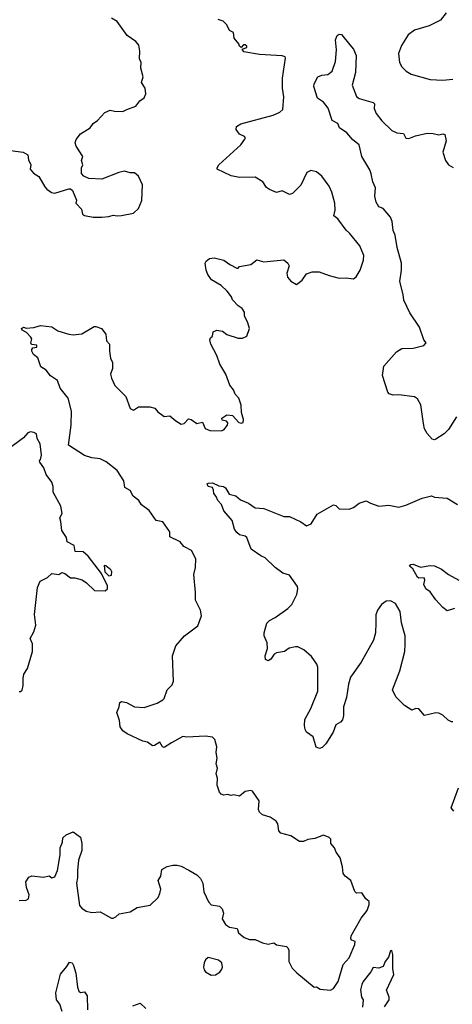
# Model space of a CAD drawing. Extents: x 2143765 to 2212931, y 878955 to 1017455.
# Tile 110 of 256: x 2178988 to 2182031, y 935715 to 942636. Entities that reach past the tile are written whole.
import ezdxf

# ---------------------------------------------------------------- set-up
doc = ezdxf.new("R2010")
doc.units = 0

msp = doc.modelspace()

# ---------------------------------------------------------------- linework, layer by layer
at = {"layer": '0CON20XD'}
for points in [[(2181987.5, 942685), (2181947.8, 942632.2), (2181867.3, 942592.7), (2181765, 942562), (2181721.2, 942528.8), (2181673.8, 942455), (2181651.7, 942398.3), (2181660, 942335), (2181676.2, 942305), (2181706.2, 942275), (2181742.1, 942252.1), (2181875, 942215.6), (2181965, 942211.4), (2182035, 942218)], [(2178925, 941716.7), (2179013.9, 941703.9), (2179046.7, 941685), (2179050.7, 941650.7), (2179066.7, 941615), (2179063.3, 941585), (2179085, 941557.5), (2179123, 941533), (2179165, 941460), (2179180, 941445), (2179211.7, 941421.7), (2179235, 941416.7), (2179335, 941447.5), (2179345, 941447.5), (2179360, 941435), (2179387, 941367), (2179382.5, 941345), (2179422.5, 941305), (2179429.3, 941269.3), (2179445, 941258.8), (2179505, 941248.8), (2179565, 941248), (2179615, 941252.9), (2179645, 941262.5), (2179675, 941256.9), (2179705, 941259.4), (2179790, 941275), (2179825, 941308.8), (2179846.4, 941365), (2179851.2, 941475), (2179825, 941536), (2179795, 941560), (2179765, 941560), (2179725, 941570), (2179685, 941562), (2179565, 941513.8), (2179475, 941520), (2179440, 941535), (2179423.3, 941555), (2179422.5, 941595), (2179432.5, 941615), (2179422.5, 941645), (2179432.5, 941675), (2179386.4, 941746.4), (2179379.3, 941769.3), (2179385, 941792.5), (2179415, 941832.5), (2179485, 941876), (2179506.2, 941905), (2179535, 941926.7), (2179586.4, 941983.6), (2179625, 942000), (2179655, 941992.5), (2179715, 941990), (2179742.5, 942005), (2179805, 942028.8), (2179834.1, 942065.9), (2179865, 942087.5), (2179876.2, 942115), (2179870, 942155), (2179846.2, 942195), (2179857.5, 942235), (2179841.2, 942295), (2179843.3, 942335), (2179831.7, 942361.7), (2179833.6, 942413.6), (2179827, 942457), (2179805, 942482.5), (2179744.1, 942524.1), (2179675, 942623.8), (2179635, 942646)], [(2180485, 940667.5), (2180477.3, 940687.3), (2180447, 940727), (2180405, 940768), (2180337.3, 940807.3), (2180312, 940845), (2180300, 940875), (2180292.5, 940925), (2180300.7, 940939.3), (2180323.8, 940956.2), (2180355, 940962.5), (2180425, 940946.2), (2180466.7, 940915), (2180515, 940890), (2180525, 940890), (2180535, 940900), (2180615, 940914), (2180655, 940947.5), (2180705, 940934.2), (2180845, 940946.7), (2180873.3, 940925), (2180883.3, 940905), (2180868, 940855), (2180872, 940825), (2180895, 940796.7), (2180935, 940773.3), (2180975.9, 940804.1), (2181005, 940850), (2181045, 940863.3), (2181095, 940863.3), (2181165, 940836.7), (2181235, 940820), (2181285, 940821.2), (2181335, 940813.8), (2181355, 940827.5), (2181383.8, 940875), (2181405.8, 940945), (2181408.3, 940978.3), (2181381.4, 941045), (2181308.8, 941135), (2181285, 941156.7), (2181225.7, 941235.7), (2181198, 941258), (2181206.1, 941296.1), (2181203.8, 941345), (2181183, 941423), (2181164.2, 941465), (2181113.8, 941535), (2181075, 941566), (2181035, 941576), (2181008.3, 941561.7), (2180965, 941472.5), (2180906.7, 941415), (2180885, 941408), (2180835, 941433.8), (2180795, 941420), (2180745, 941442), (2180725, 941456), (2180697.5, 941495), (2180645, 941529.4), (2180535, 941527.1), (2180475, 941537.5), (2180377.5, 941585), (2180376.7, 941595), (2180390, 941615), (2180544.5, 941755.5), (2180571.2, 941795), (2180576, 941805), (2180570, 941815), (2180535, 941831.9), (2180510, 941865), (2180513.3, 941885), (2180543.8, 941903.8), (2180770.8, 941965), (2180818.6, 941985), (2180840, 942005), (2180846.4, 942093.6), (2180837.7, 942155), (2180836.7, 942225), (2180858.2, 942365), (2180854.2, 942375), (2180835, 942382.7), (2180675, 942391.5), (2180565, 942408.8), (2180552.5, 942427.5), (2180585, 942440), (2180585, 942450), (2180575, 942460), (2180561.7, 942458.3), (2180545, 942440), (2180535, 942450), (2180530, 942465), (2180496.7, 942505), (2180492.5, 942545), (2180465, 942560), (2180445, 942600), (2180420, 942625), (2180385, 942637.5)], [(2181628, 941122), (2181615.7, 941155), (2181608.3, 941218.3), (2181595, 941247.5), (2181545, 941308), (2181515, 941321.2), (2181495, 941353.3), (2181486.9, 941395), (2181489.6, 941455), (2181472, 941495), (2181461.2, 941551.2), (2181450.3, 941580.3), (2181394, 941675), (2181375.6, 941755), (2181331.5, 941791.5), (2181289.3, 941839.3), (2181237.5, 941875), (2181225.7, 941905.7), (2181185, 941927.5), (2181156.7, 942015), (2181125, 942056.2), (2181082.5, 942085), (2181056.2, 942165), (2181060, 942185), (2181086.1, 942233.9), (2181113.6, 942246.4), (2181155, 942251.2), (2181185.9, 942274.1), (2181208.3, 942341.7), (2181216.2, 942423.8), (2181210, 942495), (2181221.4, 942525), (2181235, 942534.3), (2181251.7, 942531.7), (2181309.4, 942459.4), (2181335, 942427.5), (2181354, 942385), (2181349.2, 942265), (2181326.2, 942175), (2181356, 942095), (2181375, 942081.4), (2181475, 942052.5), (2181482.5, 942045), (2181482.3, 942012.3), (2181495, 941977.5), (2181535.6, 941925.6), (2181605.8, 941855.8), (2181640.9, 941840.9), (2181686.7, 941835), (2181705, 941802.5), (2181725, 941801.2), (2181770.9, 941819.1), (2181855, 941838.9), (2181895, 941836.9), (2181935, 941825.8), (2181965, 941833.3), (2181978.3, 941828.3), (2181987.5, 941785), (2181964.1, 941704.1), (2181983.8, 941645), (2182003.3, 941615), (2182035.8, 941595.8)], [(2182061.2, 939845), (2182005, 939754), (2181973.3, 939725), (2181915, 939686.2), (2181905, 939682), (2181888, 939688), (2181855, 939726.2), (2181835, 939760), (2181828.3, 939798.3), (2181809.1, 939929.1), (2181785, 939971.2), (2181765, 939983.8), (2181655, 939998.1), (2181615, 939995.6), (2181586.4, 940006.4), (2181577.4, 940017.4), (2181540, 940135), (2181548.9, 940201.1), (2181638.6, 940301.4), (2181676.2, 940323.8), (2181755, 940327.5), (2181830, 940345), (2181846.7, 940365), (2181831.2, 940385), (2181799.4, 940475), (2181731.5, 940575), (2181688.9, 940665), (2181684.4, 940705), (2181660.6, 940795), (2181673.5, 940875), (2181674.5, 940925), (2181643.8, 941035), (2181628, 941122)], [(2178985.9, 936444.1), (2179035, 936446.2), (2179050, 936455), (2179054, 936485), (2179037.5, 936535), (2179032, 936575), (2179051.7, 936608.3), (2179075, 936616.7), (2179155, 936608.8), (2179195, 936617.5), (2179215, 936603.8), (2179235, 936610), (2179255.5, 936654.5), (2179274.3, 936765), (2179272.9, 936815), (2179289.2, 936855), (2179291.2, 936885), (2179315, 936906), (2179365, 936926), (2179415, 936890), (2179425.8, 936845), (2179424.4, 936795), (2179402.1, 936727.9), (2179394, 936656), (2179395.5, 936604.5), (2179387.5, 936565), (2179410.2, 936410.2), (2179425, 936390), (2179455, 936370), (2179495, 936360), (2179555, 936364.3), (2179635, 936321.2), (2179645, 936321.2), (2179665, 936330), (2179688.3, 936351.7), (2179765, 936363.8), (2179814.3, 936395.7), (2179905, 936411.2), (2179961.2, 936465), (2179975, 936492.5), (2179980.8, 936525), (2179962, 936585), (2179981.2, 936615), (2179987.7, 936662.3), (2180025, 936684), (2180065, 936693.3), (2180097, 936693), (2180125, 936686.2), (2180178.6, 936658.6), (2180235, 936624), (2180259.3, 936599.3), (2180275.8, 936565), (2180284.2, 936505), (2180316, 936435), (2180335, 936414.2), (2180393.9, 936403.9), (2180413.3, 936385), (2180422.5, 936355), (2180413.3, 936315), (2180435, 936276.7), (2180465, 936257.5), (2180518.3, 936248.3), (2180527.5, 936217.5), (2180567.5, 936185), (2180605, 936169.2), (2180645, 936170), (2180695.7, 936145.7), (2180735, 936138), (2180775, 936146.2), (2180795, 936133.8), (2180865, 936120), (2180875, 936112.5), (2180880.8, 936095), (2180880, 936015), (2180905, 935968.6), (2180937.5, 935935), (2181060, 935835), (2181076.4, 935836.4), (2181100.7, 935820.7), (2181175, 935812.9), (2181195, 935824.6), (2181227.7, 935875), (2181263.9, 935995), (2181305, 936040.5), (2181346.3, 936135), (2181346.8, 936156.8), (2181324, 936165), (2181318, 936175), (2181319.2, 936195), (2181389.6, 936320.4), (2181431.2, 936375), (2181446.9, 936416.9), (2181445, 936436.7), (2181423.3, 936455), (2181395, 936497.5), (2181357, 936497), (2181345, 936507.5), (2181318, 936585), (2181276.7, 936615), (2181263.3, 936635), (2181258.3, 936681.7), (2181242, 936745), (2181213.3, 936785), (2181203.3, 936815), (2181177.5, 936845), (2181176.7, 936875), (2181165, 936887.5), (2181125, 936902.5), (2181065, 936881.2), (2181015, 936873.8), (2180985, 936860), (2180955, 936860), (2180895, 936898), (2180825, 936917.1), (2180810.9, 936935), (2180803.5, 936983.5), (2180791.1, 937001.1), (2180749.5, 937029.5), (2180695, 937045.6), (2180675.6, 937065), (2180668.1, 937085), (2180672.9, 937145), (2180625, 937212.5), (2180615, 937216.7), (2180575, 937210), (2180535, 937177.5), (2180495, 937187.5), (2180475, 937182.5), (2180448.8, 937188.8), (2180424.1, 937184.1), (2180405, 937192.5), (2180393.3, 937205), (2180376.7, 937255), (2180380, 937305), (2180370, 937335), (2180378.8, 937375), (2180370, 937405), (2180377.5, 937445), (2180370.8, 937485), (2180374.1, 937524.1), (2180360, 937575), (2180345, 937593.3), (2180295, 937600), (2180165, 937591.9), (2180135, 937597.5), (2180056.5, 937553.5), (2180005, 937520), (2179992.5, 937525), (2179975, 937557.5), (2179936.8, 937533.2), (2179921.4, 937531.4), (2179886.8, 937556.8), (2179855, 937564.2), (2179745, 937616.2), (2179715, 937636), (2179695.8, 937665), (2179690, 937710), (2179671.2, 937765), (2179688.8, 937805), (2179693.3, 937835), (2179705, 937842.5), (2179740, 937835), (2179795.8, 937805.8), (2179865, 937800), (2179955, 937832.5), (2179995, 937854), (2180004, 937865), (2180025.8, 937924.2), (2180060.7, 937959.3), (2180070, 937985), (2180064, 938165), (2180086.1, 938233.9), (2180146.7, 938305), (2180241.2, 938375), (2180266.7, 938445), (2180260, 938485), (2180224.4, 938555), (2180225, 938610), (2180212, 938735), (2180224.2, 938785), (2180228, 938845), (2180195.6, 938905.6), (2180142.5, 938932.5), (2180116, 938966), (2180045, 939000), (2180043.3, 939035), (2179996.2, 939105), (2179948.8, 939115), (2179898.8, 939185), (2179845.6, 939225.6), (2179825.7, 939255), (2179786.3, 939286.3), (2179765, 939326), (2179727.5, 939347.5), (2179721.4, 939395), (2179675, 939466.2), (2179597.2, 939527.2), (2179555, 939550), (2179495, 939556), (2179445, 939571.2), (2179332, 939645), (2179349.6, 939785), (2179351.9, 939885), (2179328.8, 939975), (2179274, 940045), (2179255, 940100), (2179205, 940133.3), (2179175, 940172.5), (2179137.5, 940195), (2179115, 940260), (2179085, 940282.5), (2179073.3, 940306.7), (2179073, 940317), (2179081.7, 940328.3), (2179110, 940335), (2179108.3, 940348.3), (2179071.7, 940351.7), (2179067.5, 940365), (2179073, 940393), (2179067.5, 940405), (2179036.4, 940436.4), (2179005, 940453.8), (2179001.2, 940465), (2179015, 940473.3), (2179035, 940466.7), (2179088.3, 940471.7), (2179135, 940486.2), (2179215, 940476.2), (2179257.7, 940447.7), (2179335, 940424.2), (2179365, 940421.2), (2179425, 940427.5), (2179511.7, 940478.3), (2179525, 940480), (2179564.3, 940464.3), (2179593.8, 940425), (2179598.3, 940378.3), (2179620, 940355), (2179619.2, 940305), (2179627.3, 940257.3), (2179640, 940225), (2179640, 940185), (2179628.1, 940145), (2179633.6, 940115), (2179657.1, 940065), (2179735, 939986), (2179765, 939903.3), (2179788.8, 939891.2), (2179824.5, 939915.5), (2179904.7, 939915.3), (2179938.6, 939905), (2179958.8, 939878.8), (2179995, 939852.5), (2180005, 939847.5), (2180045, 939850), (2180085.9, 939815.9), (2180125, 939793.3), (2180145, 939796.2), (2180175, 939831.2), (2180195.5, 939825.5), (2180235, 939796.2), (2180275, 939806.7), (2180291.9, 939761.9), (2180325, 939748.8), (2180405, 939746), (2180425, 939753.3), (2180450, 939785), (2180452.5, 939802.5), (2180442.5, 939812.5), (2180411.7, 939821.7), (2180410, 939835), (2180445, 939857.5), (2180485, 939853.3), (2180530, 939805), (2180545, 939800), (2180560, 939805), (2180562.5, 939825), (2180547.5, 939875), (2180546.4, 939926.4), (2180530, 939975), (2180504.2, 940004.2), (2180491.2, 940035), (2180465.8, 940065.8), (2180437.5, 940145), (2180397.1, 940215), (2180374.3, 940274.3), (2180332, 940355), (2180326.7, 940385), (2180330, 940400), (2180345, 940410), (2180349.3, 940440.7), (2180375, 940453.3), (2180415, 940446.7), (2180445, 940423.3), (2180525, 940396.7), (2180555, 940397.5), (2180585, 940410), (2180603.8, 940465), (2180594, 940505), (2180570, 940555), (2180568.8, 940578.8), (2180553.8, 940605), (2180523.8, 940625), (2180485, 940667.5)], [(2179277.3, 939107.3), (2179271.2, 939135), (2179288, 939165), (2179278.6, 939215), (2179223.1, 939315), (2179222.9, 939355), (2179214.3, 939384.3), (2179175, 939438.8), (2179159.1, 939485), (2179130, 939525), (2179127.5, 939535), (2179135.9, 939544.1), (2179142.5, 939575), (2179132.5, 939655), (2179112.3, 939692.3), (2179106.2, 939725), (2179087.5, 939735), (2179065, 939738), (2179045, 939731.2), (2179014.3, 939695.7), (2178906.2, 939615)], [(2182035, 937700), (2182025, 937700), (2182001.2, 937711.2), (2181965, 937746), (2181935, 937761.2), (2181915, 937763.8), (2181835, 937744), (2181795, 937792), (2181775, 937794.2), (2181745, 937781.2), (2181695, 937814), (2181632.5, 937875), (2181609.2, 937925), (2181661.9, 938058.1), (2181695.7, 938195), (2181700, 938245), (2181699.2, 938305), (2181674.4, 938395), (2181664, 938475), (2181632.3, 938532.3), (2181595, 938550), (2181565, 938548.6), (2181532.5, 938525), (2181503.5, 938485), (2181493.4, 938453.4), (2181492.9, 938395), (2181491.4, 938325), (2181475.6, 938274.4), (2181389.4, 938120.6), (2181315, 938013.3), (2181300, 937965), (2181287.6, 937872.4), (2181266.2, 937805), (2181265.8, 937745), (2181259.2, 937715), (2181245, 937698), (2181211.1, 937678.9), (2181192.7, 937627.3), (2181142.5, 937545), (2181115, 937520), (2181097, 937513), (2181073, 937523), (2181053.3, 937595), (2181005, 937628), (2180995, 937646.2), (2180990.9, 937675), (2180994.5, 937715.5), (2181035.6, 937794.4), (2181086, 937915), (2181084.2, 938085), (2181077.1, 938105), (2181039.7, 938159.7), (2180985.7, 938205.7), (2180945, 938228), (2180927.7, 938227.7), (2180882.7, 938217.3), (2180850, 938195), (2180794.4, 938185.6), (2180778.8, 938175), (2180755, 938141.2), (2180735, 938128), (2180717.3, 938137.3), (2180715.7, 938164.3), (2180731.2, 938215), (2180728.8, 938255), (2180706.7, 938305), (2180706.7, 938325), (2180726.1, 938393.9), (2180745, 938413.3), (2180785, 938433.8), (2180875, 938496), (2180901.4, 938525), (2180937.5, 938595), (2180945.5, 938635), (2180942.4, 938652.4), (2180885, 938730.6), (2180840, 938745), (2180784.6, 938784.6), (2180715, 938852.9), (2180685, 938866.7), (2180616.2, 938915), (2180586.7, 938995), (2180574.2, 939004.2), (2180534.4, 939014.4), (2180515, 939030), (2180500, 939055), (2180482, 939115), (2180425, 939184.3), (2180407.5, 939227.5), (2180381.9, 939255), (2180370, 939285), (2180354.3, 939305), (2180350.5, 939329.5), (2180345, 939347.5), (2180313.8, 939355), (2180307, 939373), (2180315, 939378.8), (2180345, 939381.2), (2180389.5, 939359.5), (2180422.5, 939355), (2180435.8, 939345), (2180461.5, 939301.5), (2180508.3, 939288.3), (2180541.2, 939261.2), (2180596.9, 939236.9), (2180645, 939204), (2180705, 939200.8), (2180845, 939144.2), (2180885, 939142.5), (2180965, 939105.8), (2181005, 939078.8), (2181037.7, 939092.3), (2181079.5, 939160.5), (2181195, 939226.2), (2181210.5, 939220.5), (2181235, 939196.7), (2181305, 939194), (2181335, 939206.2), (2181375, 939236.7), (2181425, 939253.3), (2181456.1, 939236.1), (2181513, 939217), (2181583.6, 939223.6), (2181655, 939210), (2181705, 939222.5), (2181818.6, 939271.4), (2181885, 939288.8), (2181905, 939280), (2181995, 939273.3), (2182067.5, 939227.5)], [(2178985, 937912.5), (2178995, 937912.5), (2179006.1, 937923.9), (2179013.3, 937955), (2179012, 938005), (2179018.8, 938035), (2179043.8, 938075), (2179078, 938195), (2179077.7, 938247.7), (2179062, 938285), (2179087.3, 938332.7), (2179101.1, 938378.9), (2179092, 938455), (2179114.3, 938645), (2179131.8, 938688.2), (2179183.8, 938715), (2179215, 938743.8), (2179263, 938737), (2179285, 938750), (2179305, 938742.5), (2179345, 938713.3), (2179377, 938713), (2179427.7, 938697.7), (2179458, 938678), (2179515, 938623.8), (2179589.5, 938620.5), (2179606, 938635), (2179605.9, 938655.9), (2179564, 938744), (2179470.8, 938865), (2179434.4, 938894.4), (2179377.5, 938897.5), (2179370.5, 938940.5), (2179322.5, 938965), (2179317.5, 938995), (2179285.9, 939045.9), (2179277.3, 939107.3)], [(2179615, 938727.5), (2179635, 938730), (2179637.5, 938755), (2179629.3, 938769.3), (2179595, 938797.5), (2179581.7, 938798.3), (2179587.5, 938755), (2179615, 938727.5)], [(2182045, 938497.5), (2181995, 938480), (2181965, 938503.3), (2181915, 938556.7), (2181875, 938613.3), (2181843.8, 938635), (2181831.2, 938665), (2181836.4, 938696.4), (2181833, 938713), (2181795, 938711.2), (2181785, 938716.7), (2181752.5, 938775), (2181730, 938795), (2181740, 938805), (2181755, 938807.5), (2181806.4, 938786.4), (2181875, 938798), (2181905, 938795.6), (2181955, 938774.2), (2182005, 938736), (2182075.9, 938695.9)], [(2182041.1, 937071.1), (2182023.8, 937095), (2182075, 937236.2)], [(2181553.6, 935696.4), (2181586.2, 935745), (2181587.1, 935765), (2181567.5, 935815), (2181620, 935925), (2181613.3, 935965), (2181613.3, 936065), (2181605, 936092.5), (2181595, 936090), (2181581.4, 936045), (2181558.6, 936015), (2181545, 935980), (2181515, 935968.8), (2181475, 935973.8), (2181457.9, 935942.1), (2181405, 935875.3), (2181395, 935852.8), (2181385.2, 935815.2), (2181393.3, 935765), (2181403.3, 935745), (2181399.4, 935695)], [(2180335, 935918.8), (2180365, 935922), (2180395, 935940), (2180409.3, 935960.7), (2180414.4, 935975.6), (2180410, 936005), (2180386.2, 936025), (2180315, 936044.2), (2180295, 936026.2), (2180285.8, 936005), (2180280, 935975), (2180285, 935957.5), (2180295, 935943.8), (2180335, 935918.8)], [(2179288.1, 935665), (2179271.4, 935715), (2179246.6, 935746.6), (2179242.7, 935795), (2179274.6, 935925.4), (2179320.3, 935979.7), (2179338.3, 936011.7), (2179356.4, 936006.4), (2179367, 935987), (2179383.2, 935933.2), (2179395.8, 935835), (2179405, 935807.5), (2179417, 935797), (2179445, 935801.2), (2179464, 935775), (2179466, 935675)], [(2179785, 935703.3), (2179835, 935722.5), (2179876.2, 935685)]]:
    msp.add_lwpolyline(points, dxfattribs=at)

doc.saveas('drawing.dxf')
